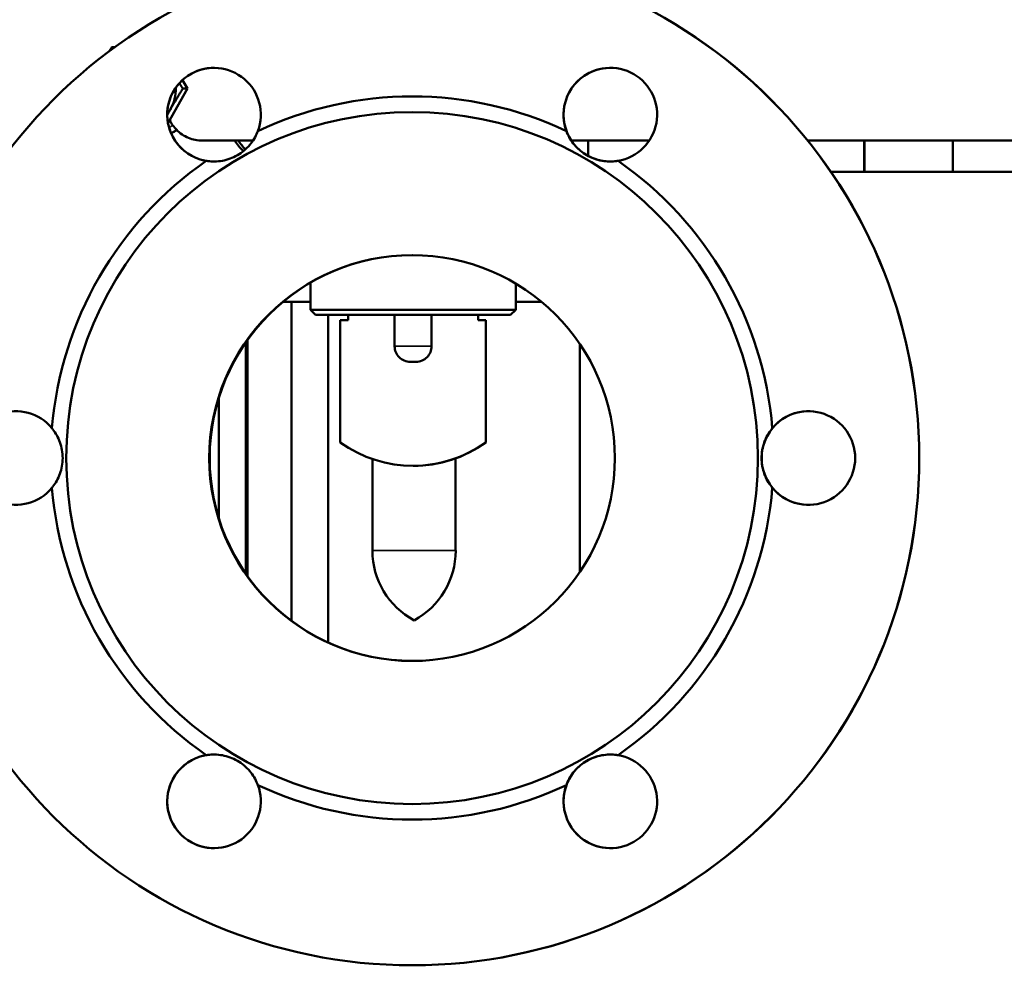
# Model space of a CAD drawing. Header units: millimetres. Extents: x -1252 to 7038, y -1657 to 2073.
# Tile 51 of 54: x 6639 to 6829, y 472 to 654. Entities that reach past the tile are written whole.
import ezdxf

# ---------------------------------------------------------------- set-up
doc = ezdxf.new("R2010")
doc.units = ezdxf.units.MM
doc.layers.add('Видимые тонкие (ГОСТ)', color=7, linetype='Continuous', lineweight=35)
doc.layers.add('Видимый контур (ГОСТ)', color=7, linetype='Continuous', lineweight=50)

msp = doc.modelspace()

# ---------------------------------------------------------------- linework, layer by layer
at = {"layer": 'Видимые тонкие (ГОСТ)'}
for p, q in [((6711.48, 591.5), (6718.6, 591.5)), ((6707.21, 552.2), (6723.21, 552.2))]:
    msp.add_line(p, q, dxfattribs=at)
for centre, major_axis, start_param, end_param in [((6664.05, 641), (0, -8.55), 0.504587, 0.602294), ((6664.22, 641), (0, 9.55), 3.6116, 3.739507)]:
    msp.add_ellipse(centre, major_axis=major_axis, ratio=0.984584, start_param=start_param, end_param=end_param, dxfattribs=at)
at = {"layer": 'Видимый контур (ГОСТ)'}
for p, q in [((6670.71, 642.64), (6671.64, 641)), ((6671.64, 641), (6667.91, 634.43)), ((6671.64, 641), (6670.75, 641)), ((6684.24, 631), (6674.47, 631)), ((6760.44, 631), (6745.48, 631)), ((6748.69, 628.08), (6748.69, 631)), ((6874.24, 631), (6790.93, 631)), ((6801.79, 631), (6801.79, 625)), ((6801.84, 631), (6801.84, 625)), ((6818.8, 631), (6818.8, 625)), ((6818.85, 625), (6818.85, 631)), ((6891.53, 625), (6795.38, 625)), ((6695.29, 598.5), (6695.29, 603.7)), ((6734.79, 598.5), (6734.79, 603.51)), ((6690, 600), (6695.29, 600)), ((6691.66, 538.69), (6691.66, 600)), ((6695.29, 598.5), (6734.79, 598.5)), ((6696.29, 597.5), (6695.29, 598.5)), ((6733.79, 597.5), (6734.79, 598.5)), ((6734.79, 600), (6739.76, 600)), ((6733.79, 597.5), (6696.29, 597.5)), ((6698.68, 534.54), (6698.68, 597.5)), ((6702.54, 596.5), (6701.04, 596.5)), ((6701.04, 596.5), (6701.04, 573)), ((6702.54, 597.5), (6702.54, 596.5)), ((6711.48, 597.5), (6711.48, 591.5)), ((6718.6, 591.5), (6718.6, 597.5)), ((6727.54, 597.5), (6727.54, 596.5)), ((6727.54, 596.5), (6727.54, 597.5)), ((6729.04, 596.5), (6727.54, 596.5)), ((6729.04, 596.5), (6729.04, 596.5)), ((6729.04, 596.5), (6729.04, 573)), ((6729.04, 596.5), (6729.04, 573)), ((6683.16, 547.36), (6683.16, 592.64)), ((6682.89, 547.74), (6682.89, 592.25)), ((6747.09, 591.93), (6747.09, 548.07)), ((6715.6, 588.5), (6714.48, 588.5)), ((6677.66, 558.46), (6677.66, 581.54)), ((6677.7, 581.65), (6677.7, 558.35)), ((6729.04, 573), (6729.04, 573)), ((6723.21, 569.93), (6723.21, 552.2)), ((6707.21, 569.81), (6707.21, 552.2)), ((6715.04, 568.5), (6715.04, 568.5)), ((6714.85, 472.5), (6714.87, 472.5))]:
    msp.add_line(p, q, dxfattribs=at)
for centre, start, end in [((6722.44, 552.2), 180, 241.6643), ((6707.99, 552.2), 298.3357, 0)]:
    msp.add_arc(centre, 15.23, start, end, dxfattribs=at)
for centre, major_axis in [((6714.85, 570), (0, 97.5)), ((6714.84, 570), (0, 66.5)), ((6714.84, 570), (0, 39))]:
    msp.add_ellipse(centre, major_axis=major_axis, ratio=0.999999, dxfattribs=at)
for centre, major_axis, ratio, start_param, end_param in [((6714.87, 570), (0, 97.5), 0.999999, 3.141593, 6.283185), ((6676.75, 635.99), (0, -9), 0.999999, 1.214344, 6.116039), ((6752.95, 635.99), (0, 9), 0.999999, 3.308739, 8.210434), ((6676.77, 635.99), (-0.01, 9), 0.999999, 0, 3.138878), ((6752.97, 635.99), (-0.01, 9), 0.999999, 0, 3.138879), ((6661.53, 641), (0, 8), 0.984584, 4.18879, 4.732637), ((6714.85, 570), (0, 69.5), 0.999999, 5.842184, 6.724187), ((6661.53, 641), (0, 8), 0.984584, 4.056498, 4.18879), ((6664.4, 641), (0, -9.55), 0.984584, 0.452925, 0.584485), ((6714.85, 570), (0, 69.5), 0.999999, 0.606196, 1.488199), ((6714.85, 570), (0, -69.5), 0.999999, 1.653394, 2.535396), ((6714.92, 570), (-0.04, -39), 0.999999, 3.143421, 6.283185), ((6638.65, 570), (0, -9), 0.999999, 2.261542, 7.163236), ((6791.05, 570), (0, 9), 0.999999, 2.261542, 7.163236), ((6791.07, 570), (-0.01, 9), 0.999999, 0, 3.138952), ((6715.04, 592.53), (0, -24.03), 0.999999, 5.661189, 6.905182), ((6715.04, 592.53), (0, -24.03), 0.999999, 0, 0.621997), ((6714.85, 570), (0, 69.5), 0.999999, 1.653394, 2.535396), ((6714.85, 570), (0, -69.5), 0.999999, 0.606196, 1.488199), ((6676.75, 504.01), (0, -9), 0.999999, 3.308739, 8.210434), ((6676.77, 504.01), (-0.01, 9), 0.999999, 0, 3.138878), ((6752.95, 504.01), (0, 9), 0.999999, 1.214344, 6.116039), ((6752.97, 504.01), (-0.01, 9), 0.999999, 0, 3.138879), ((6714.85, 570), (0, -69.5), 0.999999, 5.842184, 6.724187)]:
    msp.add_ellipse(centre, major_axis=major_axis, ratio=ratio, start_param=start_param, end_param=end_param, dxfattribs=at)
for points, weights in [([(6656.61, 648.19), (6656.85, 648.59), (6657.11, 649)], [1.01154730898, 1.00710289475, 1]), ([(6657.11, 649), (6657.41, 649), (6657.71, 649)], [1, 1.0048154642, 1.0084090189]), ([(6670.11, 642.04), (6670.42, 641.53), (6670.75, 641)], [1.01394572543, 1.00920559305, 1]), ([(6670.75, 641), (6669.41, 638.86), (6668.35, 637)], [1, 1.0379548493, 1]), ([(6668.35, 637), (6668.06, 636.48), (6667.77, 635.96)], [1, 1.01025213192, 1.01496577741])]:
    msp.add_rational_spline(points, weights, degree=2, dxfattribs=at)
for points, knots in [([(6668.22, 634.98), (6668.57, 634.25), (6669.04, 633.59), (6670.19, 632.43), (6670.97, 631.89), (6672.67, 631.18), (6673.6, 631), (6674.47, 631)], [2.4087206, 2.4087206, 2.4087206, 2.4087206, 2.6376989, 2.6376989, 2.9015142, 2.9015142, 3.1653295, 3.1653295, 3.1653295, 3.1653295]), ([(6685.18, 632.85), (6685.15, 632.76), (6685.11, 632.67), (6684.75, 631.79), (6684.26, 630.94), (6682.96, 629.4), (6682.13, 628.71), (6680.36, 627.68), (6679.35, 627.32), (6677.36, 626.96), (6676.38, 626.96), (6675.44, 627.09), (6675.35, 627.1), (6675.25, 627.12)], [4.423982, 4.423982, 4.423982, 4.423982, 4.459398, 4.459398, 4.767026, 4.767026, 5.074653, 5.074653, 5.382281, 5.382281, 5.689909, 5.689909, 5.725325, 5.725325, 5.725325, 5.725325]), ([(6754.45, 627.12), (6754.35, 627.1), (6754.25, 627.09), (6753.31, 626.96), (6752.33, 626.96), (6750.34, 627.32), (6749.33, 627.68), (6747.56, 628.71), (6746.73, 629.4), (6745.43, 630.94), (6744.94, 631.79), (6744.58, 632.67), (6744.55, 632.76), (6744.51, 632.85)], [4.423982, 4.423982, 4.423982, 4.423982, 4.459398, 4.459398, 4.767026, 4.767026, 5.074653, 5.074653, 5.382281, 5.382281, 5.689909, 5.689909, 5.725325, 5.725325, 5.725325, 5.725325]), ([(6682.4, 628.99), (6682.36, 629.03), (6682.32, 629.07), (6681.72, 629.67), (6681.19, 630.31), (6680.71, 631)], [-1.0709792, -1.0709792, -1.0709792, -1.0709792, -1.0544543, -1.0544543, -0.8130447, -0.8130447, -0.8130447, -0.8130447]), ([(6714.48, 588.5), (6714.11, 588.5), (6713.68, 588.59), (6712.99, 588.87), (6712.62, 589.12), (6712.1, 589.64), (6711.85, 590.01), (6711.57, 590.69), (6711.48, 591.13), (6711.48, 591.5)], [1.0463701, 1.0463701, 1.0463701, 1.0463701, 1.1576333, 1.1576333, 1.2687105, 1.2687105, 1.3797705, 1.3797705, 1.4908253, 1.4908253, 1.4908253, 1.4908253]), ([(6718.6, 591.5), (6718.6, 591.13), (6718.51, 590.69), (6718.23, 590.01), (6717.98, 589.64), (6717.46, 589.12), (6717.09, 588.87), (6716.41, 588.59), (6715.97, 588.5), (6715.6, 588.5)], [0.4969418, 0.4969418, 0.4969418, 0.4969418, 0.6079966, 0.6079966, 0.7190567, 0.7190567, 0.8301338, 0.8301338, 0.941397, 0.941397, 0.941397, 0.941397]), ([(6645.59, 575.73), (6645.65, 575.66), (6645.71, 575.58), (6646.29, 574.83), (6646.78, 573.99), (6647.46, 572.08), (6647.65, 571.03), (6647.65, 568.97), (6647.46, 567.92), (6646.78, 566.01), (6646.29, 565.17), (6645.71, 564.42), (6645.65, 564.34), (6645.59, 564.27)], [4.423982, 4.423982, 4.423982, 4.423982, 4.459398, 4.459398, 4.767026, 4.767026, 5.074653, 5.074653, 5.382281, 5.382281, 5.689909, 5.689909, 5.725325, 5.725325, 5.725325, 5.725325]), ([(6784.11, 564.27), (6784.05, 564.34), (6783.99, 564.42), (6783.41, 565.17), (6782.91, 566.01), (6782.23, 567.92), (6782.05, 568.97), (6782.05, 571.03), (6782.23, 572.08), (6782.91, 573.99), (6783.41, 574.83), (6783.99, 575.58), (6784.05, 575.66), (6784.11, 575.73)], [4.423982, 4.423982, 4.423982, 4.423982, 4.459398, 4.459398, 4.767026, 4.767026, 5.074653, 5.074653, 5.382281, 5.382281, 5.689909, 5.689909, 5.725325, 5.725325, 5.725325, 5.725325]), ([(6675.25, 512.88), (6675.35, 512.9), (6675.44, 512.91), (6676.38, 513.04), (6677.36, 513.04), (6679.35, 512.68), (6680.36, 512.32), (6682.13, 511.29), (6682.96, 510.6), (6684.26, 509.06), (6684.75, 508.21), (6685.11, 507.33), (6685.15, 507.24), (6685.18, 507.15)], [4.423982, 4.423982, 4.423982, 4.423982, 4.459398, 4.459398, 4.767026, 4.767026, 5.074653, 5.074653, 5.382281, 5.382281, 5.689909, 5.689909, 5.725325, 5.725325, 5.725325, 5.725325]), ([(6744.51, 507.15), (6744.55, 507.24), (6744.58, 507.33), (6744.94, 508.21), (6745.43, 509.06), (6746.73, 510.6), (6747.56, 511.29), (6749.33, 512.32), (6750.34, 512.68), (6752.33, 513.04), (6753.31, 513.04), (6754.25, 512.91), (6754.35, 512.9), (6754.45, 512.88)], [4.423982, 4.423982, 4.423982, 4.423982, 4.459398, 4.459398, 4.767026, 4.767026, 5.074653, 5.074653, 5.382281, 5.382281, 5.689909, 5.689909, 5.725325, 5.725325, 5.725325, 5.725325])]:
    msp.add_open_spline(points, degree=3, knots=knots, dxfattribs=at)
msp.add_open_spline([(6681.41, 631), (6681.83, 630.39), (6682.29, 629.83), (6682.78, 629.31)], degree=3, dxfattribs=at)

doc.saveas('drawing.dxf')
